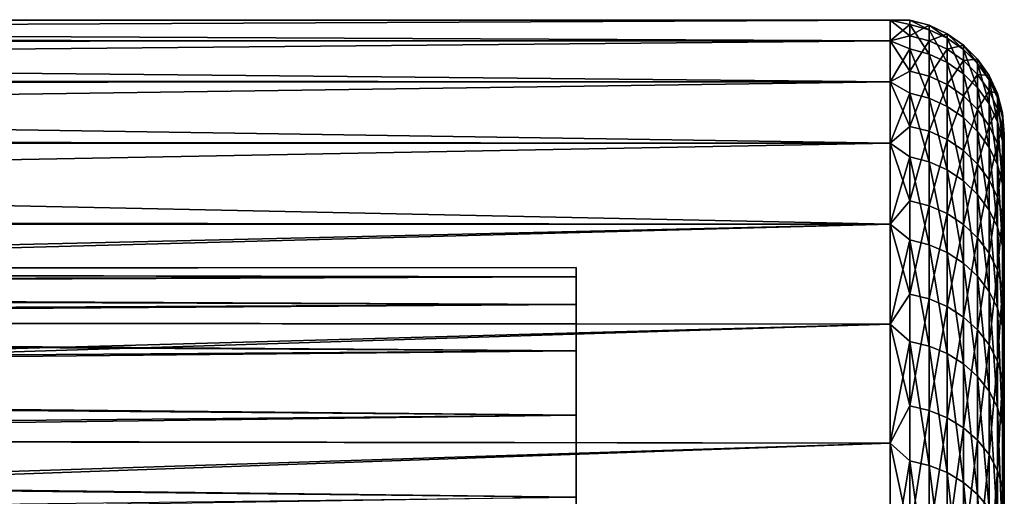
# Model space of a CAD drawing. Header units: metres. Extents: x -36 to 82, y -104 to 104.
# Tile 176 of 245: x 74.6 to 81.5, y 18.9 to 22.24. Entities that reach past the tile are written whole.
import ezdxf

# ---------------------------------------------------------------- set-up
doc = ezdxf.new("R2010")
doc.units = ezdxf.units.M
doc.layers.add('solid_FIT-SHOWER-153_SW0001', color=7, linetype='CONTINUOUS')

msp = doc.modelspace()

# ---------------------------------------------------------------- linework, layer by layer
at = {"layer": 'solid_FIT-SHOWER-153_SW0001'}
for points in [[(80.699997, 22.231955, -8.395935), (52, 22.098799, -10.08898), (52, 22.235643, -8.298365)], [(80.699997, 22.231956, -6.6041), (52, 22.235643, -8.298365), (52, 22.227516, -6.5)], [(80.699997, 22.231956, -6.6041), (80.699997, 22.231955, -8.395935), (52, 22.235643, -8.298365)], [(80.699997, 22.087774, -4.818075), (80.699997, 22.231956, -6.6041), (52, 22.227516, -6.5)], [(80.699997, 22.231955, -8.395935), (80.699997, 22.08777, -10.18196), (52, 22.098799, -10.08898)], [(52.650372, 22.076998, -4.732346), (80.699997, 22.087774, -4.818075), (52, 22.227516, -6.5)], [(80.838699, 22.232443, -7.008069), (80.699997, 22.231955, -8.395935), (80.699997, 22.231956, -6.6041)], [(80.838715, 22.201391, -8.773445), (80.699997, 22.231955, -8.395935), (80.838699, 22.232443, -7.008069)], [(80.838699, 22.232443, -7.008069), (80.699997, 22.231956, -6.6041), (80.838692, 22.123341, -5.245793)], [(80.838692, 22.123341, -5.245793), (80.699997, 22.231956, -6.6041), (80.699997, 22.087774, -4.818075)], [(80.838715, 22.201391, -8.773445), (80.699997, 22.08777, -10.18196), (80.699997, 22.231955, -8.395935)], [(80.838699, 22.232443, -7.008069), (80.838692, 22.123341, -5.245793), (80.973541, 22.196348, -7.008867)], [(80.838699, 22.232443, -7.008069), (80.973541, 22.196348, -7.008867), (80.973557, 22.165344, -8.771378)], [(80.838715, 22.201391, -8.773445), (80.838699, 22.232443, -7.008069), (80.973557, 22.165344, -8.771378)], [(80.83873, 22.030378, -10.530793), (80.699997, 22.08777, -10.18196), (80.838715, 22.201391, -8.773445)], [(80.838692, 22.123341, -5.245793), (80.973526, 22.087425, -5.249453), (80.973541, 22.196348, -7.008867)], [(80.838715, 22.201391, -8.773445), (80.973557, 22.165344, -8.771378), (80.973564, 21.994608, -10.525872)], [(80.83873, 22.030378, -10.530793), (80.838715, 22.201391, -8.773445), (80.973564, 21.994608, -10.525872)], [(80.973541, 22.196348, -7.008867), (80.973526, 22.087425, -5.249453), (81.100052, 22.137373, -7.010172)], [(80.973541, 22.196348, -7.008867), (81.100052, 22.137373, -7.010172), (81.10006, 22.106449, -8.768)], [(80.973557, 22.165344, -8.771378), (80.973541, 22.196348, -7.008867), (81.10006, 22.106449, -8.768)], [(80.973557, 22.165344, -8.771378), (81.10006, 22.106449, -8.768), (81.100075, 21.936163, -10.517832)], [(80.973564, 21.994608, -10.525872), (80.973557, 22.165344, -8.771378), (81.100075, 21.936163, -10.517832)], [(80.699997, 22.08777, -10.18196), (52, 21.817955, -11.863221), (52, 22.098799, -10.08898)], [(80.699997, 22.08777, -10.18196), (80.699997, 21.800339, -11.950591), (52, 21.817955, -11.863221)], [(52.650372, 22.076998, -4.732346), (80.699997, 21.800344, -3.049443), (80.699997, 22.087774, -4.818075)], [(80.838692, 22.123341, -5.245793), (80.699997, 22.087774, -4.818075), (80.838676, 21.874769, -3.497728)], [(80.838676, 21.874769, -3.497728), (80.699997, 22.087774, -4.818075), (80.699997, 21.800344, -3.049443)], [(80.83873, 22.030378, -10.530793), (80.699997, 21.800339, -11.950591), (80.699997, 22.08777, -10.18196)], [(80.838692, 22.123341, -5.245793), (80.838676, 21.874769, -3.497728), (80.973526, 22.087425, -5.249453)], [(80.838676, 21.874769, -3.497728), (80.973511, 21.83926, -3.504225), (80.973526, 22.087425, -5.249453)], [(80.973526, 22.087425, -5.249453), (80.973511, 21.83926, -3.504225), (81.100037, 22.02874, -5.255432)], [(80.973526, 22.087425, -5.249453), (81.100037, 22.02874, -5.255432), (81.100052, 22.137373, -7.010172)], [(81.100052, 22.137373, -7.010172), (81.100037, 22.02874, -5.255432), (81.214386, 22.057308, -7.011944)], [(81.100052, 22.137373, -7.010172), (81.214386, 22.057308, -7.011944), (81.214394, 22.026495, -8.763413)], [(81.10006, 22.106449, -8.768), (81.100052, 22.137373, -7.010172), (81.214394, 22.026495, -8.763413)], [(81.10006, 22.106449, -8.768), (81.214394, 22.026495, -8.763413), (81.214401, 21.856823, -10.506917)], [(81.100075, 21.936163, -10.517832), (81.10006, 22.106449, -8.768), (81.214401, 21.856823, -10.506917)], [(52.650372, 22.076998, -4.732346), (53.291145, 21.788313, -2.990767), (80.699997, 21.800344, -3.049443)], [(80.838745, 21.720486, -12.269034), (80.699997, 21.800339, -11.950591), (80.83873, 22.030378, -10.530793)], [(80.83873, 22.030378, -10.530793), (80.973564, 21.994608, -10.525872), (80.973579, 21.685217, -12.261291)], [(80.838745, 21.720486, -12.269034), (80.83873, 22.030378, -10.530793), (80.973579, 21.685217, -12.261291)], [(80.973511, 21.83926, -3.504225), (81.100029, 21.781237, -3.514841), (81.100037, 22.02874, -5.255432)], [(81.100037, 22.02874, -5.255432), (81.100029, 21.781237, -3.514841), (81.214371, 21.949072, -5.26355)], [(81.100037, 22.02874, -5.255432), (81.214371, 21.949072, -5.26355), (81.214386, 22.057308, -7.011944)], [(81.214386, 22.057308, -7.011944), (81.214371, 21.949072, -5.26355), (81.313049, 21.958595, -7.014128)], [(81.214386, 22.057308, -7.011944), (81.313049, 21.958595, -7.014128), (81.313065, 21.927917, -8.757759)], [(81.214394, 22.026495, -8.763413), (81.214386, 22.057308, -7.011944), (81.313065, 21.927917, -8.757759)], [(81.214394, 22.026495, -8.763413), (81.313065, 21.927917, -8.757759), (81.313072, 21.759005, -10.49346)], [(81.214401, 21.856823, -10.506917), (81.214394, 22.026495, -8.763413), (81.313072, 21.759005, -10.49346)], [(80.973564, 21.994608, -10.525872), (81.100075, 21.936163, -10.517832), (81.10009, 21.627592, -12.248638)], [(80.973579, 21.685217, -12.261291), (80.973564, 21.994608, -10.525872), (81.10009, 21.627592, -12.248638)], [(81.100029, 21.781237, -3.514841), (81.214363, 21.702465, -3.529253), (81.214371, 21.949072, -5.26355)], [(81.214371, 21.949072, -5.26355), (81.214363, 21.702465, -3.529253), (81.313042, 21.850845, -5.273558)], [(81.214371, 21.949072, -5.26355), (81.313042, 21.850845, -5.273558), (81.313049, 21.958595, -7.014128)], [(81.313049, 21.958595, -7.014128), (81.313042, 21.850845, -5.273558), (81.393059, 21.84424, -7.016658)], [(81.313049, 21.958595, -7.014128), (81.393059, 21.84424, -7.016658), (81.393066, 21.813719, -8.751208)], [(81.313065, 21.927917, -8.757759), (81.313049, 21.958595, -7.014128), (81.393066, 21.813719, -8.751208)], [(80.838676, 21.874769, -3.497728), (80.699997, 21.800344, -3.049443), (80.838661, 21.488298, -1.774893)], [(80.838676, 21.874769, -3.497728), (80.838661, 21.488298, -1.774893), (80.973511, 21.83926, -3.504225)], [(81.100075, 21.936163, -10.517832), (81.214401, 21.856823, -10.506917), (81.214417, 21.549366, -12.231462)], [(81.10009, 21.627592, -12.248638), (81.100075, 21.936163, -10.517832), (81.214417, 21.549366, -12.231462)], [(81.313065, 21.927917, -8.757759), (81.393066, 21.813719, -8.751208), (81.393074, 21.645685, -10.477869)], [(81.313072, 21.759005, -10.49346), (81.313065, 21.927917, -8.757759), (81.393074, 21.645685, -10.477869)], [(80.699997, 21.800339, -11.950591), (52, 21.39464, -13.609981), (52, 21.817955, -11.863221)], [(80.838661, 21.488298, -1.774893), (80.973503, 21.453419, -1.784186), (80.973511, 21.83926, -3.504225)], [(80.973511, 21.83926, -3.504225), (80.973503, 21.453419, -1.784186), (81.100029, 21.781237, -3.514841)], [(81.214363, 21.702465, -3.529253), (81.313034, 21.605345, -3.547023), (81.313042, 21.850845, -5.273558)], [(81.214401, 21.856823, -10.506917), (81.313072, 21.759005, -10.49346), (81.31308, 21.452921, -12.210287)], [(81.214417, 21.549366, -12.231462), (81.214401, 21.856823, -10.506917), (81.31308, 21.452921, -12.210287)], [(81.313042, 21.850845, -5.273558), (81.313034, 21.605345, -3.547023), (81.393051, 21.737051, -5.285153)], [(81.313042, 21.850845, -5.273558), (81.393051, 21.737051, -5.285153), (81.393059, 21.84424, -7.016658)], [(81.393059, 21.84424, -7.016658), (81.393051, 21.737051, -5.285153), (81.451965, 21.71772, -7.019458)], [(81.393059, 21.84424, -7.016658), (81.451965, 21.71772, -7.019458), (81.451973, 21.687376, -8.743961)], [(81.393066, 21.813719, -8.751208), (81.393059, 21.84424, -7.016658), (81.451973, 21.687376, -8.743961)], [(81.393066, 21.813719, -8.751208), (81.451973, 21.687376, -8.743961), (81.451973, 21.520313, -10.460622)], [(81.393074, 21.645685, -10.477869), (81.393066, 21.813719, -8.751208), (81.451973, 21.520313, -10.460622)], [(80.699997, 21.800339, -11.950591), (80.699997, 21.371523, -13.690358), (52, 21.39464, -13.609981)], [(53.291145, 21.788313, -2.990767), (80.699997, 21.371532, -1.309675), (80.699997, 21.800344, -3.049443)], [(53.291145, 21.788313, -2.990767), (53.920773, 21.36274, -1.279495), (80.699997, 21.371532, -1.309675)], [(80.838661, 21.488298, -1.774893), (80.699997, 21.800344, -3.049443), (80.699997, 21.371532, -1.309675)], [(80.838745, 21.720486, -12.269034), (80.699997, 21.371523, -13.690358), (80.699997, 21.800339, -11.950591)], [(80.973503, 21.453419, -1.784186), (81.100014, 21.396423, -1.799371), (81.100029, 21.781237, -3.514841)], [(81.100029, 21.781237, -3.514841), (81.100014, 21.396423, -1.799371), (81.214363, 21.702465, -3.529253)], [(81.313034, 21.605345, -3.547023), (81.393044, 21.49283, -3.567609), (81.393051, 21.737051, -5.285153)], [(81.313072, 21.759005, -10.49346), (81.393074, 21.645685, -10.477869), (81.393082, 21.341194, -12.185756)], [(81.31308, 21.452921, -12.210287), (81.313072, 21.759005, -10.49346), (81.393082, 21.341194, -12.185756)], [(81.393051, 21.737051, -5.285153), (81.393044, 21.49283, -3.567609), (81.451958, 21.611153, -5.297981)], [(81.393051, 21.737051, -5.285153), (81.451958, 21.611153, -5.297981), (81.451965, 21.71772, -7.019458)], [(80.838753, 21.273664, -13.977211), (80.699997, 21.371523, -13.690358), (80.838745, 21.720486, -12.269034)], [(80.838745, 21.720486, -12.269034), (80.973579, 21.685217, -12.261291), (80.973595, 21.239119, -13.966693)], [(80.838753, 21.273664, -13.977211), (80.838745, 21.720486, -12.269034), (80.973595, 21.239119, -13.966693)], [(80.973579, 21.685217, -12.261291), (81.10009, 21.627592, -12.248638), (81.100098, 21.182676, -13.949508)], [(80.973595, 21.239119, -13.966693), (80.973579, 21.685217, -12.261291), (81.100098, 21.182676, -13.949508)], [(81.100014, 21.396423, -1.799371), (81.214348, 21.319046, -1.819987), (81.214363, 21.702465, -3.529253)], [(81.214363, 21.702465, -3.529253), (81.214348, 21.319046, -1.819987), (81.313034, 21.605345, -3.547023)], [(81.451965, 21.71772, -7.019458), (81.451958, 21.611153, -5.297981), (81.487976, 21.58289, -7.022441)], [(81.451965, 21.71772, -7.019458), (81.487976, 21.58289, -7.022441), (81.487976, 21.552734, -8.736238)], [(81.451973, 21.687376, -8.743961), (81.451965, 21.71772, -7.019458), (81.487976, 21.552734, -8.736238)], [(81.451973, 21.687376, -8.743961), (81.487976, 21.552734, -8.736238), (81.487984, 21.386707, -10.442241)], [(81.451973, 21.520313, -10.460622), (81.451973, 21.687376, -8.743961), (81.487984, 21.386707, -10.442241)], [(81.10009, 21.627592, -12.248638), (81.214417, 21.549366, -12.231462), (81.214424, 21.106058, -13.92618)], [(81.100098, 21.182676, -13.949508), (81.10009, 21.627592, -12.248638), (81.214424, 21.106058, -13.92618)], [(81.214348, 21.319046, -1.819987), (81.313026, 21.223642, -1.845405), (81.313034, 21.605345, -3.547023)], [(81.313034, 21.605345, -3.547023), (81.313026, 21.223642, -1.845405), (81.393044, 21.49283, -3.567609)], [(81.393044, 21.49283, -3.567609), (81.451958, 21.368349, -3.590384), (81.451958, 21.611153, -5.297981)], [(81.393074, 21.645685, -10.477869), (81.451973, 21.520313, -10.460622), (81.451981, 21.217585, -12.158615)], [(81.393082, 21.341194, -12.185756), (81.393074, 21.645685, -10.477869), (81.451981, 21.217585, -12.158615)], [(81.451958, 21.611153, -5.297981), (81.487976, 21.476986, -5.311652), (81.487976, 21.58289, -7.022441)], [(81.451958, 21.611153, -5.297981), (81.451958, 21.368349, -3.590384), (81.487976, 21.476986, -5.311652)], [(81.214417, 21.549366, -12.231462), (81.31308, 21.452921, -12.210287), (81.313087, 21.011597, -13.897419)], [(81.214424, 21.106058, -13.92618), (81.214417, 21.549366, -12.231462), (81.313087, 21.011597, -13.897419)], [(81.487976, 21.58289, -7.022441), (81.5, 21.432581, -6.637674), (81.5, 21.432487, -8.365238)], [(81.487976, 21.552734, -8.736238), (81.487976, 21.58289, -7.022441), (81.5, 21.432487, -8.365238)], [(81.487976, 21.58289, -7.022441), (81.487976, 21.476986, -5.311652), (81.5, 21.432581, -6.637674)], [(81.487976, 21.552734, -8.736238), (81.5, 21.432487, -8.365238), (81.5, 21.29327, -10.08827)], [(81.487984, 21.386707, -10.442241), (81.487976, 21.552734, -8.736238), (81.5, 21.29327, -10.08827)], [(80.838661, 21.488298, -1.774893), (80.699997, 21.371532, -1.309675), (80.838646, 20.966364, -0.088149)], [(80.838661, 21.488298, -1.774893), (80.838646, 20.966364, -0.088149), (80.973503, 21.453419, -1.784186)], [(81.313026, 21.223642, -1.845405), (81.393036, 21.113117, -1.874852), (81.393044, 21.49283, -3.567609)], [(81.393044, 21.49283, -3.567609), (81.393036, 21.113117, -1.874852), (81.451958, 21.368349, -3.590384)], [(81.451958, 21.368349, -3.590384), (81.487976, 21.235689, -3.614656), (81.487976, 21.476986, -5.311652)], [(81.451973, 21.520313, -10.460622), (81.487984, 21.386707, -10.442241), (81.487984, 21.085857, -12.129693)], [(81.451981, 21.217585, -12.158615), (81.451973, 21.520313, -10.460622), (81.487984, 21.085857, -12.129693)], [(81.487976, 21.476986, -5.311652), (81.5, 21.29369, -4.915342), (81.5, 21.432581, -6.637674)], [(81.487976, 21.476986, -5.311652), (81.487976, 21.235689, -3.614656), (81.5, 21.29369, -4.915342)], [(80.699997, 21.371523, -13.690358), (52, 20.831469, -15.317312), (52, 21.39464, -13.609981)], [(80.838646, 20.966364, -0.088149), (80.973488, 20.932333, -0.100179), (80.973503, 21.453419, -1.784186)], [(80.973503, 21.453419, -1.784186), (80.973488, 20.932333, -0.100179), (81.100014, 21.396423, -1.799371)], [(80.973488, 20.932333, -0.100179), (81.100006, 20.876724, -0.119838), (81.100014, 21.396423, -1.799371)], [(81.100014, 21.396423, -1.799371), (81.100006, 20.876724, -0.119838), (81.214348, 21.319046, -1.819987)], [(81.31308, 21.452921, -12.210287), (81.393082, 21.341194, -12.185756), (81.393089, 20.902166, -13.8641)], [(81.313087, 21.011597, -13.897419), (81.31308, 21.452921, -12.210287), (81.393089, 20.902166, -13.8641)], [(81.5, -21.432489, -8.365223), (81.5, 21.432487, -8.365238), (81.5, 21.432581, -6.637674)], [(81.5, -21.432581, -6.637669), (81.5, 21.432581, -6.637674), (81.5, 21.29369, -4.915342)], [(81.5, -21.432489, -8.365223), (81.5, 21.432581, -6.637674), (81.5, -21.432581, -6.637669)], [(81.5, -21.293274, -10.088239), (81.5, 21.29327, -10.08827), (81.5, 21.432487, -8.365238)], [(81.5, -21.293274, -10.088239), (81.5, 21.432487, -8.365238), (81.5, -21.432489, -8.365223)], [(80.699997, 21.371523, -13.690358), (80.699997, 20.804104, -15.389979), (52, 20.831469, -15.317312)], [(53.920773, 21.36274, -1.279495), (80.699997, 20.804115, 0.389946), (80.699997, 21.371532, -1.309675)], [(53.920773, 21.36274, -1.279495), (54.536766, 20.802065, 0.394731), (80.699997, 20.804115, 0.389946)], [(80.838646, 20.966364, -0.088149), (80.699997, 21.371532, -1.309675), (80.699997, 20.804115, 0.389946)], [(80.838753, 21.273664, -13.977211), (80.699997, 20.804104, -15.389979), (80.699997, 21.371523, -13.690358)], [(81.393036, 21.113117, -1.874852), (81.45195, 20.990835, -1.907432), (81.451958, 21.368349, -3.590384)], [(81.393082, 21.341194, -12.185756), (81.451981, 21.217585, -12.158615), (81.451981, 20.781099, -13.827239)], [(81.393089, 20.902166, -13.8641), (81.393082, 21.341194, -12.185756), (81.451981, 20.781099, -13.827239)], [(81.451958, 21.368349, -3.590384), (81.45195, 20.990835, -1.907432), (81.487976, 21.235689, -3.614656)], [(81.487984, 21.386707, -10.442241), (81.5, 21.29327, -10.08827), (81.5, 21.015654, -11.794476)], [(81.487984, 21.085857, -12.129693), (81.487984, 21.386707, -10.442241), (81.5, 21.015654, -11.794476)], [(80.838768, 20.692734, -15.644554), (80.699997, 20.804104, -15.389979), (80.838753, 21.273664, -13.977211)], [(80.838753, 21.273664, -13.977211), (80.973595, 21.239119, -13.966693), (80.973602, 20.659128, -15.631328)], [(80.838768, 20.692734, -15.644554), (80.838753, 21.273664, -13.977211), (80.973602, 20.659128, -15.631328)], [(81.100006, 20.876724, -0.119838), (81.21434, 20.801228, -0.146527), (81.214348, 21.319046, -1.819987)], [(81.214348, 21.319046, -1.819987), (81.21434, 20.801228, -0.146527), (81.313026, 21.223642, -1.845405)], [(81.487976, 21.235689, -3.614656), (81.5, 21.016325, -3.208642), (81.5, 21.29369, -4.915342)], [(81.5, -21.29369, -4.915342), (81.5, 21.29369, -4.915342), (81.5, 21.016325, -3.208642)], [(81.5, -21.432581, -6.637669), (81.5, 21.29369, -4.915342), (81.5, -21.29369, -4.915342)], [(81.5, -21.015663, -11.794424), (81.5, 21.015654, -11.794476), (81.5, 21.29327, -10.08827)], [(81.5, -21.015663, -11.794424), (81.5, 21.29327, -10.08827), (81.5, -21.293274, -10.088239)], [(80.973595, 21.239119, -13.966693), (81.100098, 21.182676, -13.949508), (81.100113, 20.604225, -15.609718)], [(80.973602, 20.659128, -15.631328), (80.973595, 21.239119, -13.966693), (81.100113, 20.604225, -15.609718)], [(81.100098, 21.182676, -13.949508), (81.214424, 21.106058, -13.92618), (81.214432, 20.529697, -15.580384)], [(81.100113, 20.604225, -15.609718), (81.100098, 21.182676, -13.949508), (81.214432, 20.529697, -15.580384)], [(81.21434, 20.801228, -0.146527), (81.313019, 20.708143, -0.179433), (81.313026, 21.223642, -1.845405)], [(81.313026, 21.223642, -1.845405), (81.313019, 20.708143, -0.179433), (81.393036, 21.113117, -1.874852)], [(81.45195, 20.990835, -1.907432), (81.487968, 20.860519, -1.942152), (81.487976, 21.235689, -3.614656)], [(81.451981, 21.217585, -12.158615), (81.487984, 21.085857, -12.129693), (81.487984, 20.652081, -13.787957)], [(81.451981, 20.781099, -13.827239), (81.451981, 21.217585, -12.158615), (81.487984, 20.652081, -13.787957)], [(81.487976, 21.235689, -3.614656), (81.487968, 20.860519, -1.942152), (81.5, 21.016325, -3.208642)], [(81.313019, 20.708143, -0.179433), (81.393028, 20.600304, -0.217556), (81.393036, 21.113117, -1.874852)], [(81.393036, 21.113117, -1.874852), (81.393028, 20.600304, -0.217556), (81.45195, 20.990835, -1.907432)], [(81.214424, 21.106058, -13.92618), (81.313087, 21.011597, -13.897419), (81.313095, 20.437815, -15.544219)], [(81.214432, 20.529697, -15.580384), (81.214424, 21.106058, -13.92618), (81.313095, 20.437815, -15.544219)], [(81.487984, 21.085857, -12.129693), (81.5, 21.015654, -11.794476), (81.5, 20.601877, -13.471752)], [(81.487984, 20.652081, -13.787957), (81.487984, 21.085857, -12.129693), (81.5, 20.601877, -13.471752)], [(81.313087, 21.011597, -13.897419), (81.393089, 20.902166, -13.8641), (81.393097, 20.331371, -15.502323)], [(81.313095, 20.437815, -15.544219), (81.313087, 21.011597, -13.897419), (81.393097, 20.331371, -15.502323)], [(81.393028, 20.600304, -0.217556), (81.45195, 20.480993, -0.259733), (81.45195, 20.990835, -1.907432)], [(81.45195, 20.990835, -1.907432), (81.45195, 20.480993, -0.259733), (81.487968, 20.860519, -1.942152)], [(81.487968, 20.860519, -1.942152), (81.5, 20.602665, -1.530969), (81.5, 21.016325, -3.208642)], [(81.5, -21.016325, -3.208642), (81.5, 21.016325, -3.208642), (81.5, 20.602665, -1.530969)], [(81.5, -21.29369, -4.915342), (81.5, 21.016325, -3.208642), (81.5, -21.016325, -3.208642)], [(81.5, -20.601898, -13.47168), (81.5, 20.601877, -13.471752), (81.5, 21.015654, -11.794476)], [(81.5, -20.601898, -13.47168), (81.5, 21.015654, -11.794476), (81.5, -21.015663, -11.794424)], [(80.838646, 20.966364, -0.088149), (80.699997, 20.804115, 0.389946), (80.838631, 20.312254, 1.55187)], [(80.838646, 20.966364, -0.088149), (80.838631, 20.312254, 1.55187), (80.973488, 20.932333, -0.100179)], [(80.838631, 20.312254, 1.55187), (80.973473, 20.279289, 1.537179), (80.973488, 20.932333, -0.100179)], [(80.973488, 20.932333, -0.100179), (80.973473, 20.279289, 1.537179), (81.100006, 20.876724, -0.119838)], [(80.973473, 20.279289, 1.537179), (81.099991, 20.225416, 1.513171), (81.100006, 20.876724, -0.119838)], [(81.100006, 20.876724, -0.119838), (81.099991, 20.225416, 1.513171), (81.21434, 20.801228, -0.146527)], [(81.393089, 20.902166, -13.8641), (81.451981, 20.781099, -13.827239), (81.451988, 20.213608, -15.455973)], [(81.393097, 20.331371, -15.502323), (81.393089, 20.902166, -13.8641), (81.451988, 20.213608, -15.455973)], [(81.45195, 20.480993, -0.259733), (81.487968, 20.353844, -0.304682), (81.487968, 20.860519, -1.942152)], [(81.487968, 20.860519, -1.942152), (81.487968, 20.353844, -0.304682), (81.5, 20.602665, -1.530969)], [(80.699997, 20.804104, -15.389979), (52, 20.132757, -16.972668), (52, 20.831469, -15.317312)], [(80.699997, 20.804104, -15.389979), (80.699997, 20.101763, -17.038429), (52, 20.132757, -16.972668)], [(54.536766, 20.802065, 0.394731), (55.130836, 20.115179, 2.009368), (80.699997, 20.804115, 0.389946)], [(55.130836, 20.115179, 2.009368), (80.699997, 20.101778, 2.038398), (80.699997, 20.804115, 0.389946)], [(80.838631, 20.312254, 1.55187), (80.699997, 20.804115, 0.389946), (80.699997, 20.101778, 2.038398)], [(80.838768, 20.692734, -15.644554), (80.699997, 20.101763, -17.038429), (80.699997, 20.804104, -15.389979)], [(81.099991, 20.225416, 1.513171), (81.214333, 20.152277, 1.480578), (81.21434, 20.801228, -0.146527)], [(81.21434, 20.801228, -0.146527), (81.214333, 20.152277, 1.480578), (81.313019, 20.708143, -0.179433)], [(81.451981, 20.781099, -13.827239), (81.487984, 20.652081, -13.787957), (81.487991, 20.088114, -15.406579)], [(81.451988, 20.213608, -15.455973), (81.451981, 20.781099, -13.827239), (81.487991, 20.088114, -15.406579)], [(81.214333, 20.152277, 1.480578), (81.313011, 20.062098, 1.440391), (81.313019, 20.708143, -0.179433)], [(81.313019, 20.708143, -0.179433), (81.313011, 20.062098, 1.440391), (81.393028, 20.600304, -0.217556)], [(80.838783, 19.981354, -17.260553), (80.699997, 20.101763, -17.038429), (80.838768, 20.692734, -15.644554)], [(80.838768, 20.692734, -15.644554), (80.973602, 20.659128, -15.631328), (80.973618, 19.9489, -17.244701)], [(80.838783, 19.981354, -17.260553), (80.838768, 20.692734, -15.644554), (80.973618, 19.9489, -17.244701)], [(80.973602, 20.659128, -15.631328), (81.100113, 20.604225, -15.609718), (81.100121, 19.895884, -17.218803)], [(80.973618, 19.9489, -17.244701), (80.973602, 20.659128, -15.631328), (81.100121, 19.895884, -17.218803)], [(81.487984, 20.652081, -13.787957), (81.5, 20.601877, -13.471752), (81.5, 20.054413, -15.110662)], [(81.487991, 20.088114, -15.406579), (81.487984, 20.652081, -13.787957), (81.5, 20.054413, -15.110662)], [(81.100113, 20.604225, -15.609718), (81.214432, 20.529697, -15.580384), (81.214447, 19.823917, -17.183649)], [(81.100121, 19.895884, -17.218803), (81.100113, 20.604225, -15.609718), (81.214447, 19.823917, -17.183649)], [(81.313011, 20.062098, 1.440391), (81.393028, 19.957624, 1.393834), (81.393028, 20.600304, -0.217556)], [(81.393028, 20.600304, -0.217556), (81.393028, 19.957624, 1.393834), (81.45195, 20.480993, -0.259733)], [(81.487968, 20.353844, -0.304682), (81.5, 20.055519, 0.107651), (81.5, 20.602665, -1.530969)], [(81.5, -20.602663, -1.530964), (81.5, 20.602665, -1.530969), (81.5, 20.055519, 0.107651)], [(81.5, -21.016325, -3.208642), (81.5, 20.602665, -1.530969), (81.5, -20.602663, -1.530964)], [(81.5, -20.054449, -15.110565), (81.5, 20.054413, -15.110662), (81.5, 20.601877, -13.471752)], [(81.5, -20.054449, -15.110565), (81.5, 20.601877, -13.471752), (81.5, -20.601898, -13.47168)], [(78.5, 20.499907, -7.5), (52, 20.475595, -6.5), (52, 20.489288, -8.161249)], [(78.5, 20.434731, -9.134176), (78.5, 20.499907, -7.5), (52, 20.489288, -8.161249)], [(78.5, 20.499907, -7.5), (78.5, 20.434731, -5.865824), (52, 20.475595, -6.5)], [(78.5, 6.5, -5.24264), (78.5, 20.434731, -5.865824), (78.5, 20.499907, -7.5)], [(78.5, 6.5, -5.24264), (78.5, 20.499907, -7.5), (78.5, 20.434731, -9.134176)], [(81.214432, 20.529697, -15.580384), (81.313095, 20.437815, -15.544219), (81.313103, 19.735189, -17.140306)], [(81.214447, 19.823917, -17.183649), (81.214432, 20.529697, -15.580384), (81.313103, 19.735189, -17.140306)], [(78.5, 20.434731, -9.134176), (52, 20.489288, -8.161249), (52, 20.368814, -9.814802)], [(78.5, 20.434731, -5.865824), (52.595516, 20.331932, -4.881431), (52, 20.475595, -6.5)], [(78.5, 20.239237, -10.759232), (78.5, 20.434731, -9.134176), (52, 20.368814, -9.814802)], [(78.5, 20.434731, -5.865824), (78.5, 20.239237, -4.240768), (52.595516, 20.331932, -4.881431)], [(78.5, 6.5, -5.24264), (78.5, 20.239237, -4.240768), (78.5, 20.434731, -5.865824)], [(78.5, 6.5, -9.75736), (78.5, 20.434731, -9.134176), (78.5, 20.239237, -10.759232)], [(78.5, 6.5, -5.24264), (78.5, 20.434731, -9.134176), (78.5, 6.5, -9.75736)], [(81.313095, 20.437815, -15.544219), (81.393097, 20.331371, -15.502323), (81.393097, 19.632404, -17.090097)], [(81.313103, 19.735189, -17.140306), (81.313095, 20.437815, -15.544219), (81.393097, 19.632404, -17.090097)], [(81.393028, 19.957624, 1.393834), (81.451942, 19.842037, 1.342324), (81.45195, 20.480993, -0.259733)], [(81.45195, 20.480993, -0.259733), (81.451942, 19.842037, 1.342324), (81.487968, 20.353844, -0.304682)], [(78.5, 20.239237, -10.759232), (52, 20.368814, -9.814802), (52, 20.114937, -11.454608)], [(81.451942, 19.842037, 1.342324), (81.487968, 19.718855, 1.287429), (81.487968, 20.353844, -0.304682)], [(81.487968, 20.353844, -0.304682), (81.487968, 19.718855, 1.287429), (81.5, 20.055519, 0.107651)], [(78.5, 20.239237, -4.240768), (53.182804, 20.061964, -3.285233), (52.595516, 20.331932, -4.881431)], [(80.838631, 20.312254, 1.55187), (80.699997, 20.101778, 2.038398), (80.838623, 19.530096, 3.134825)], [(80.838631, 20.312254, 1.55187), (80.838623, 19.530096, 3.134825), (80.973473, 20.279289, 1.537179)], [(81.393097, 20.331371, -15.502323), (81.451988, 20.213608, -15.455973), (81.451996, 19.51869, -17.03455)], [(81.393097, 19.632404, -17.090097), (81.393097, 20.331371, -15.502323), (81.451996, 19.51869, -17.03455)], [(78.5, 19.914961, -12.362196), (78.5, 20.239237, -10.759232), (52, 20.114937, -11.454608)], [(78.5, 20.239237, -4.240768), (78.5, 19.914961, -2.637805), (53.182804, 20.061964, -3.285233)], [(78.5, 20.239237, -4.240768), (78.5, 16.460951, 4.71831), (78.5, 19.914961, -2.637805)], [(78.5, 6.5, -5.24264), (78.5, 16.460951, 4.71831), (78.5, 20.239237, -4.240768)], [(78.5, 6.5, -9.75736), (78.5, 20.239237, -10.759232), (78.5, 19.914961, -12.362196)], [(80.838623, 19.530096, 3.134825), (80.973465, 19.498402, 3.117567), (80.973473, 20.279289, 1.537179)], [(80.973473, 20.279289, 1.537179), (80.973465, 19.498402, 3.117567), (81.099991, 20.225416, 1.513171)], [(80.973465, 19.498402, 3.117567), (81.099983, 19.446604, 3.089362), (81.099991, 20.225416, 1.513171)], [(81.099991, 20.225416, 1.513171), (81.099983, 19.446604, 3.089362), (81.214333, 20.152277, 1.480578)], [(81.099983, 19.446604, 3.089362), (81.214317, 19.376284, 3.051069), (81.214333, 20.152277, 1.480578)], [(81.214333, 20.152277, 1.480578), (81.214317, 19.376284, 3.051069), (81.313011, 20.062098, 1.440391)], [(81.451988, 20.213608, -15.455973), (81.487991, 20.088114, -15.406579), (81.487991, 19.397509, -16.975355)], [(81.451996, 19.51869, -17.03455), (81.451988, 20.213608, -15.455973), (81.487991, 19.397509, -16.975355)], [(80.699997, 20.101763, -17.038429), (52, 19.302942, -18.566046), (52, 20.132757, -16.972668)], [(78.5, 19.914961, -12.362196), (52, 20.114937, -11.454608), (52, 19.728918, -13.069422)], [(80.699997, 20.101763, -17.038429), (80.699997, 19.269053, -18.625021), (52, 19.302942, -18.566046)], [(55.130836, 20.115179, 2.009368), (55.697884, 19.312187, 3.550556), (80.699997, 20.101778, 2.038398)], [(55.697884, 19.312187, 3.550556), (80.699997, 19.269072, 3.62499), (80.699997, 20.101778, 2.038398)], [(80.838623, 19.530096, 3.134825), (80.699997, 20.101778, 2.038398), (80.699997, 19.269072, 3.62499)], [(80.838783, 19.981354, -17.260553), (80.699997, 19.269053, -18.625021), (80.699997, 20.101763, -17.038429)], [(81.487991, 20.088114, -15.406579), (81.5, 20.054413, -15.110662), (81.5, 19.376245, -16.701237)], [(81.487991, 19.397509, -16.975355), (81.487991, 20.088114, -15.406579), (81.5, 19.376245, -16.701237)], [(78.5, 19.914961, -2.637805), (53.759624, 19.667578, -1.717482), (53.182804, 20.061964, -3.285233)], [(81.214317, 19.376284, 3.051069), (81.313004, 19.289577, 3.003855), (81.313011, 20.062098, 1.440391)], [(81.313011, 20.062098, 1.440391), (81.313004, 19.289577, 3.003855), (81.393028, 19.957624, 1.393834)], [(81.487968, 19.718855, 1.287429), (81.5, 19.377848, 1.69791), (81.5, 20.055519, 0.107651)], [(81.5, -20.055513, 0.107665), (81.5, 20.055519, 0.107651), (81.5, 19.377848, 1.69791)], [(81.5, -20.602663, -1.530964), (81.5, 20.055519, 0.107651), (81.5, -20.055513, 0.107665)], [(81.5, -19.376301, -16.701118), (81.5, 19.376245, -16.701237), (81.5, 20.054413, -15.110662)], [(81.5, -19.376301, -16.701118), (81.5, 20.054413, -15.110662), (81.5, -20.054449, -15.110565)], [(80.838799, 19.144009, -18.81502), (80.699997, 19.269053, -18.625021), (80.838783, 19.981354, -17.260553)], [(80.838783, 19.981354, -17.260553), (80.973618, 19.9489, -17.244701), (80.973633, 19.112915, -18.796642)], [(80.838799, 19.144009, -18.81502), (80.838783, 19.981354, -17.260553), (80.973633, 19.112915, -18.796642)], [(80.973618, 19.9489, -17.244701), (81.100121, 19.895884, -17.218803), (81.100136, 19.062119, -18.766619)], [(80.973633, 19.112915, -18.796642), (80.973618, 19.9489, -17.244701), (81.100136, 19.062119, -18.766619)], [(81.313004, 19.289577, 3.003855), (81.393021, 19.189129, 2.949157), (81.393028, 19.957624, 1.393834)], [(81.393028, 19.957624, 1.393834), (81.393021, 19.189129, 2.949157), (81.451942, 19.842037, 1.342324)], [(78.5, 19.464174, -13.933811), (78.5, 19.914961, -12.362196), (52, 19.728918, -13.069422)], [(78.5, 19.914961, -2.637805), (78.5, 19.464174, -1.066189), (53.759624, 19.667578, -1.717482)], [(78.5, 19.914961, -2.637805), (78.5, 16.460951, 4.71831), (78.5, 19.464174, -1.066189)], [(78.5, 6.5, -9.75736), (78.5, 19.914961, -12.362196), (78.5, 19.464174, -13.933811)], [(81.100121, 19.895884, -17.218803), (81.214447, 19.823917, -17.183649), (81.214455, 18.993164, -18.725864)], [(81.100136, 19.062119, -18.766619), (81.100121, 19.895884, -17.218803), (81.214455, 18.993164, -18.725864)], [(81.214447, 19.823917, -17.183649), (81.313103, 19.735189, -17.140306), (81.313118, 18.908155, -18.675619)], [(81.214455, 18.993164, -18.725864), (81.214447, 19.823917, -17.183649), (81.313118, 18.908155, -18.675619)], [(81.393021, 19.189129, 2.949157), (81.451935, 19.077993, 2.88864), (81.451942, 19.842037, 1.342324)], [(81.451942, 19.842037, 1.342324), (81.451935, 19.077993, 2.88864), (81.487968, 19.718855, 1.287429)], [(81.313103, 19.735189, -17.140306), (81.393097, 19.632404, -17.090097), (81.393105, 18.809675, -18.617413)], [(81.313118, 18.908155, -18.675619), (81.313103, 19.735189, -17.140306), (81.393105, 18.809675, -18.617413)], [(78.5, 19.464174, -13.933811), (52, 19.728918, -13.069422), (52, 19.213915, -14.64647)], [(78.5, 19.464174, -1.066189), (54.321808, 19.152079, -0.189512), (53.759624, 19.667578, -1.717482)], [(81.451935, 19.077993, 2.88864), (81.487961, 18.959555, 2.824146), (81.487968, 19.718855, 1.287429)], [(81.487968, 19.718855, 1.287429), (81.487961, 18.959555, 2.824146), (81.5, 19.377848, 1.69791)], [(81.393097, 19.632404, -17.090097), (81.451996, 19.51869, -17.03455), (81.451996, 18.700726, -18.553019)], [(81.393105, 18.809675, -18.617413), (81.393097, 19.632404, -17.090097), (81.451996, 18.700726, -18.553019)], [(80.838623, 19.530096, 3.134825), (80.699997, 19.269072, 3.62499), (80.838608, 18.624817, 4.650739)], [(80.838623, 19.530096, 3.134825), (80.838608, 18.624817, 4.650739), (80.973465, 19.498402, 3.117567)], [(78.5, 18.889029, -15.46583), (78.5, 19.464174, -13.933811), (52, 19.213915, -14.64647)], [(78.5, 19.464174, -1.066189), (78.5, 18.889029, 0.46583), (54.321808, 19.152079, -0.189512)], [(78.5, 19.464174, -1.066189), (78.5, 16.460951, 4.71831), (78.5, 18.889029, 0.46583)], [(78.5, 6.5, -9.75736), (78.5, 19.464174, -13.933811), (78.5, 18.889029, -15.46583)], [(80.838608, 18.624817, 4.650739), (80.97345, 18.594593, 4.631021), (80.973465, 19.498402, 3.117567)], [(80.973465, 19.498402, 3.117567), (80.97345, 18.594593, 4.631021), (81.099983, 19.446604, 3.089362)], [(81.451996, 19.51869, -17.03455), (81.487991, 19.397509, -16.975355), (81.487991, 18.584621, -18.484396)], [(81.451996, 18.700726, -18.553019), (81.451996, 19.51869, -17.03455), (81.487991, 18.584621, -18.484396)], [(80.97345, 18.594593, 4.631021), (81.099968, 18.5452, 4.598797), (81.099983, 19.446604, 3.089362)], [(81.099983, 19.446604, 3.089362), (81.099968, 18.5452, 4.598797), (81.214317, 19.376284, 3.051069)], [(81.487991, 19.397509, -16.975355), (81.5, 19.376245, -16.701237), (81.5, 18.572756, -18.230892)], [(81.487991, 18.584621, -18.484396), (81.487991, 19.397509, -16.975355), (81.5, 18.572756, -18.230892)], [(81.099968, 18.5452, 4.598797), (81.21431, 18.47814, 4.555048), (81.214317, 19.376284, 3.051069)], [(81.214317, 19.376284, 3.051069), (81.21431, 18.47814, 4.555048), (81.313004, 19.289577, 3.003855)], [(81.487961, 18.959555, 2.824146), (81.5, 18.57423, 3.22838), (81.5, 19.377848, 1.69791)], [(81.5, -19.377834, 1.697939), (81.5, 19.377848, 1.69791), (81.5, 18.57423, 3.22838)], [(81.5, -20.055513, 0.107665), (81.5, 19.377848, 1.69791), (81.5, -19.377834, 1.697939)], [(81.5, -18.572834, -18.230757), (81.5, 18.572756, -18.230892), (81.5, 19.376245, -16.701237)], [(81.5, -18.572834, -18.230757), (81.5, 19.376245, -16.701237), (81.5, -19.376301, -16.701118)], [(80.699997, 19.269053, -18.625021), (52, 18.346905, -20.087835), (52, 19.302942, -18.566046)], [(80.699997, 19.269053, -18.625021), (80.699997, 18.311377, -20.139462), (52, 18.346905, -20.087835)], [(55.697884, 19.312187, 3.550556), (56.233246, 18.402971, 5.005625), (80.699997, 19.269072, 3.62499)], [(56.233246, 18.402971, 5.005625), (80.699997, 18.311398, 5.139431), (80.699997, 19.269072, 3.62499)], [(80.838608, 18.624817, 4.650739), (80.699997, 19.269072, 3.62499), (80.699997, 18.311398, 5.139431)], [(80.838799, 19.144009, -18.81502), (80.699997, 18.311377, -20.139462), (80.699997, 19.269053, -18.625021)], [(81.21431, 18.47814, 4.555048), (81.312988, 18.395454, 4.501104), (81.313004, 19.289577, 3.003855)], [(81.313004, 19.289577, 3.003855), (81.312988, 18.395454, 4.501104), (81.393021, 19.189129, 2.949157)], [(78.5, 18.889029, -15.46583), (52, 19.213915, -14.64647), (52, 18.573088, -16.176908)], [(81.312988, 18.395454, 4.501104), (81.393013, 18.299664, 4.43861), (81.393021, 19.189129, 2.949157)], [(81.393021, 19.189129, 2.949157), (81.393013, 18.299664, 4.43861), (81.451935, 19.077993, 2.88864)], [(78.5, 18.889029, 0.46583), (54.864788, 18.521544, 1.286267), (54.321808, 19.152079, -0.189512)], [(80.838814, 18.18598, -20.298157), (80.699997, 18.311377, -20.139462), (80.838799, 19.144009, -18.81502)], [(80.838799, 19.144009, -18.81502), (80.973633, 19.112915, -18.796642), (80.97364, 18.156439, -20.277369)], [(80.838814, 18.18598, -20.298157), (80.838799, 19.144009, -18.81502), (80.97364, 18.156439, -20.277369)], [(80.973633, 19.112915, -18.796642), (81.100136, 19.062119, -18.766619), (81.100143, 18.108183, -20.243408)], [(80.97364, 18.156439, -20.277369), (80.973633, 19.112915, -18.796642), (81.100143, 18.108183, -20.243408)], [(81.100136, 19.062119, -18.766619), (81.214455, 18.993164, -18.725864), (81.21447, 18.042679, -20.197311)], [(81.100143, 18.108183, -20.243408), (81.100136, 19.062119, -18.766619), (81.21447, 18.042679, -20.197311)], [(81.393013, 18.299664, 4.43861), (81.451935, 18.19368, 4.369467), (81.451935, 19.077993, 2.88864)], [(81.451935, 19.077993, 2.88864), (81.451935, 18.19368, 4.369467), (81.487961, 18.959555, 2.824146)], [(81.214455, 18.993164, -18.725864), (81.313118, 18.908155, -18.675619), (81.313126, 17.961922, -20.140478)], [(81.21447, 18.042679, -20.197311), (81.214455, 18.993164, -18.725864), (81.313126, 17.961922, -20.140478)], [(81.313118, 18.908155, -18.675619), (81.393105, 18.809675, -18.617413), (81.393112, 17.868368, -20.074642)], [(81.313126, 17.961922, -20.140478), (81.313118, 18.908155, -18.675619), (81.393112, 17.868368, -20.074642)], [(81.451935, 18.19368, 4.369467), (81.487961, 18.080732, 4.295781), (81.487961, 18.959555, 2.824146)], [(81.487961, 18.959555, 2.824146), (81.487961, 18.080732, 4.295781), (81.5, 18.57423, 3.22838)]]:
    msp.add_3dface(points, dxfattribs=at)

doc.saveas('drawing.dxf')
